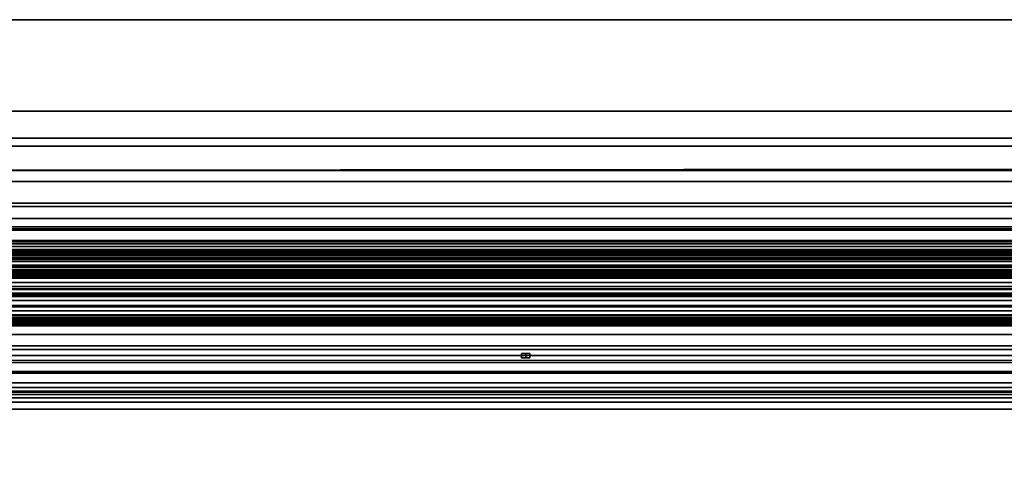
# Model space of a CAD drawing. Header units: millimetres. Extents: x -590 to 3690, y -120 to 127.
# Tile 71 of 256: x -2.42 to 2.29, y -0.51 to 1.6. Entities that reach past the tile are written whole.
import ezdxf

# ---------------------------------------------------------------- set-up
doc = ezdxf.new("R2010")
doc.units = ezdxf.units.MM
doc.layers.add('151', color=7, linetype='Continuous', true_color=0xffffff)

# ---------------------------------------------------------------- blocks, each defined once
blk = doc.blocks.new('UG_SURFACE_001')
at = {"layer": '151', "color": 252, "linetype": 'Continuous', "lineweight": 35}
for points in [[(590, -31.2, 2203.0001), (590, 108.2, 2203.0001), (-590, 108.2, 2203.0001), (-590, -31.2, 2203.0001)], [(-440, -31.2, 2053), (-440, 108.2, 2053), (440, 108.2, 2053), (440, -31.2, 2053)]]:
    blk.add_3dface(points, dxfattribs=at)
blk = doc.blocks.new('UG_SURFACE_009')
at = {"layer": '151', "color": 43, "linetype": 'Continuous', "lineweight": 35}
for points in [[(-409, 0, 2017), (-409, -49, 2017), (409, -49, 2017), (409, 0, 2017)], [(-344, 0, 948), (-318, 0, 951.5), (409, 0, 2), (-409, 0, 2)], [(-318, 0, 1186.5), (-344, 0, 1190.0001), (-409, 0, 2017), (409, 0, 2017)], [(-318, 0, 951.5), (-318, 0, 1186.5), (409, 0, 2017), (409, 0, 2)], [(-409, 0, 2), (409, 0, 2), (409, -2), (-409, -2)]]:
    blk.add_3dface(points, dxfattribs=at)
blk = doc.blocks.new('UG_SURFACE_024')
at = {"layer": '151', "color": 254, "linetype": 'Continuous', "lineweight": 35}
for points in [[(424.75, -35, 2033.2501), (424.75, 111.75, 2033.2501), (-424.75, 111.75, 2033.2501), (-424.75, -35, 2033.2501)], [(417, 16, 2025.5001), (417, -33, 2025.5001), (-417, -33, 2025.5001), (-417, 16, 2025.5001)]]:
    blk.add_3dface(points, dxfattribs=at)
blk = doc.blocks.new('UG_SURFACE_029')
at = {"layer": '151', "color": 252, "linetype": 'Continuous', "lineweight": 35}
for points in [[(0, -0.01, -0.05), (-0.02, -0.01, -0.05), (-0.02, 0.01, -0.05), (0, 0.01, -0.05)], [(-0.02, 0.01, 0.05), (0, 0.01, 0.05), (0, 0.01, 0.04)], [(0, 0.01, 0.04), (0, 0.01, -0.04), (-0.02, 0.01, 0.05)], [(0, 0.01, -0.04), (0, 0.01, -0.05), (-0.02, 0.01, -0.05), (-0.02, 0.01, 0.05)], [(0, 0.01, 0.05), (-0.02, 0.01, 0.05), (-0.02, -0.01, 0.05), (0, -0.01, 0.05)], [(-0.02, 0.01, -0.05), (-0.02, -0.01, -0.05), (-0.02, -0.01, 0.05), (-0.02, 0.01, 0.05)], [(0, 0.01, -0.04), (0.02, 0.01, -0.04), (0.02, -0.01, -0.04), (0, -0.01, -0.04)], [(0, -0.01, 0.04), (0.02, -0.01, 0.04), (0.02, 0.01, 0.04), (0, 0.01, 0.04)], [(0, -0.01, -0.04), (0, -0.01, -0.05), (0, 0.01, -0.05), (0, 0.01, -0.04)], [(0, 0.01, 0.04), (0.02, 0.01, 0.04), (0.02, 0.01, -0.04), (0, 0.01, -0.04)], [(0, 0.01, 0.04), (0, 0.01, 0.05), (0, -0.01, 0.05), (0, -0.01, 0.04)], [(0.02, 0.01, 0.04), (0.02, -0.01, 0.04), (0.02, -0.01, -0.04), (0.02, 0.01, -0.04)], [(-0.02, -0.01, -0.05), (0, -0.01, -0.05), (0, -0.01, -0.04)], [(0, -0.01, -0.04), (0, -0.01, 0.04), (-0.02, -0.01, -0.05)], [(0, -0.01, 0.04), (0, -0.01, 0.05), (-0.02, -0.01, 0.05), (-0.02, -0.01, -0.05)], [(0, -0.01, -0.04), (0.02, -0.01, -0.04), (0.02, -0.01, 0.04), (0, -0.01, 0.04)]]:
    blk.add_3dface(points, dxfattribs=at)
blk = doc.blocks.new('UG_SURFACE_030')
at = {"layer": '151', "color": 252, "linetype": 'Continuous', "lineweight": 35}
for points in [[(0, -0.01, -0.05), (-0.02, -0.01, -0.05), (-0.02, 0.01, -0.05), (0, 0.01, -0.05)], [(-0.02, 0.01, 0.05), (0, 0.01, 0.05), (0, 0.01, 0.04)], [(0, 0.01, 0.04), (0, 0.01, -0.04), (-0.02, 0.01, 0.05)], [(0, 0.01, -0.04), (0, 0.01, -0.05), (-0.02, 0.01, -0.05), (-0.02, 0.01, 0.05)], [(0, 0.01, 0.05), (-0.02, 0.01, 0.05), (-0.02, -0.01, 0.05), (0, -0.01, 0.05)], [(-0.02, 0.01, -0.05), (-0.02, -0.01, -0.05), (-0.02, -0.01, 0.05), (-0.02, 0.01, 0.05)], [(0, 0.01, -0.04), (0.02, 0.01, -0.04), (0.02, -0.01, -0.04), (0, -0.01, -0.04)], [(0, -0.01, 0.04), (0.02, -0.01, 0.04), (0.02, 0.01, 0.04), (0, 0.01, 0.04)], [(0, -0.01, -0.04), (0, -0.01, -0.05), (0, 0.01, -0.05), (0, 0.01, -0.04)], [(0, 0.01, 0.04), (0.02, 0.01, 0.04), (0.02, 0.01, -0.04), (0, 0.01, -0.04)], [(0, 0.01, 0.04), (0, 0.01, 0.05), (0, -0.01, 0.05), (0, -0.01, 0.04)], [(0.02, 0.01, 0.04), (0.02, -0.01, 0.04), (0.02, -0.01, -0.04), (0.02, 0.01, -0.04)], [(-0.02, -0.01, -0.05), (0, -0.01, -0.05), (0, -0.01, -0.04)], [(0, -0.01, -0.04), (0, -0.01, 0.04), (-0.02, -0.01, -0.05)], [(0, -0.01, 0.04), (0, -0.01, 0.05), (-0.02, -0.01, 0.05), (-0.02, -0.01, -0.05)], [(0, -0.01, -0.04), (0.02, -0.01, -0.04), (0.02, -0.01, 0.04), (0, -0.01, 0.04)]]:
    blk.add_3dface(points, dxfattribs=at)
blk = doc.blocks.new('UG_SURFACE_031')
at = {"layer": '151', "color": 252, "linetype": 'Continuous', "lineweight": 35}
for points in [[(0, -0.01, -0.05), (-0.02, -0.01, -0.05), (-0.02, 0.01, -0.05), (0, 0.01, -0.05)], [(-0.02, 0.01, 0.05), (0, 0.01, 0.05), (0, 0.01, 0.04)], [(0, 0.01, 0.04), (0, 0.01, -0.04), (-0.02, 0.01, 0.05)], [(0, 0.01, -0.04), (0, 0.01, -0.05), (-0.02, 0.01, -0.05), (-0.02, 0.01, 0.05)], [(0, 0.01, 0.05), (-0.02, 0.01, 0.05), (-0.02, -0.01, 0.05), (0, -0.01, 0.05)], [(-0.02, 0.01, -0.05), (-0.02, -0.01, -0.05), (-0.02, -0.01, 0.05), (-0.02, 0.01, 0.05)], [(0, 0.01, -0.04), (0.02, 0.01, -0.04), (0.02, -0.01, -0.04), (0, -0.01, -0.04)], [(0, -0.01, 0.04), (0.02, -0.01, 0.04), (0.02, 0.01, 0.04), (0, 0.01, 0.04)], [(0, -0.01, -0.04), (0, -0.01, -0.05), (0, 0.01, -0.05), (0, 0.01, -0.04)], [(0, 0.01, 0.04), (0.02, 0.01, 0.04), (0.02, 0.01, -0.04), (0, 0.01, -0.04)], [(0, 0.01, 0.04), (0, 0.01, 0.05), (0, -0.01, 0.05), (0, -0.01, 0.04)], [(0.02, 0.01, 0.04), (0.02, -0.01, 0.04), (0.02, -0.01, -0.04), (0.02, 0.01, -0.04)], [(-0.02, -0.01, -0.05), (0, -0.01, -0.05), (0, -0.01, -0.04)], [(0, -0.01, -0.04), (0, -0.01, 0.04), (-0.02, -0.01, -0.05)], [(0, -0.01, 0.04), (0, -0.01, 0.05), (-0.02, -0.01, 0.05), (-0.02, -0.01, -0.05)], [(0, -0.01, -0.04), (0.02, -0.01, -0.04), (0.02, -0.01, 0.04), (0, -0.01, 0.04)]]:
    blk.add_3dface(points, dxfattribs=at)
blk = doc.blocks.new('UG_SURFACE_032')
at = {"layer": '151', "color": 252, "linetype": 'Continuous', "lineweight": 35}
for points in [[(0, -0.01, -0.05), (-0.02, -0.01, -0.05), (-0.02, 0.01, -0.05), (0, 0.01, -0.05)], [(-0.02, 0.01, 0.05), (0, 0.01, 0.05), (0, 0.01, 0.04)], [(0, 0.01, 0.04), (0, 0.01, -0.04), (-0.02, 0.01, 0.05)], [(0, 0.01, -0.04), (0, 0.01, -0.05), (-0.02, 0.01, -0.05), (-0.02, 0.01, 0.05)], [(0, 0.01, 0.05), (-0.02, 0.01, 0.05), (-0.02, -0.01, 0.05), (0, -0.01, 0.05)], [(-0.02, 0.01, -0.05), (-0.02, -0.01, -0.05), (-0.02, -0.01, 0.05), (-0.02, 0.01, 0.05)], [(0, 0.01, -0.04), (0.02, 0.01, -0.04), (0.02, -0.01, -0.04), (0, -0.01, -0.04)], [(0, -0.01, 0.04), (0.02, -0.01, 0.04), (0.02, 0.01, 0.04), (0, 0.01, 0.04)], [(0, -0.01, -0.04), (0, -0.01, -0.05), (0, 0.01, -0.05), (0, 0.01, -0.04)], [(0, 0.01, 0.04), (0.02, 0.01, 0.04), (0.02, 0.01, -0.04), (0, 0.01, -0.04)], [(0, 0.01, 0.04), (0, 0.01, 0.05), (0, -0.01, 0.05), (0, -0.01, 0.04)], [(0.02, 0.01, 0.04), (0.02, -0.01, 0.04), (0.02, -0.01, -0.04), (0.02, 0.01, -0.04)], [(-0.02, -0.01, -0.05), (0, -0.01, -0.05), (0, -0.01, -0.04)], [(0, -0.01, -0.04), (0, -0.01, 0.04), (-0.02, -0.01, -0.05)], [(0, -0.01, 0.04), (0, -0.01, 0.05), (-0.02, -0.01, 0.05), (-0.02, -0.01, -0.05)], [(0, -0.01, -0.04), (0.02, -0.01, -0.04), (0.02, -0.01, 0.04), (0, -0.01, 0.04)]]:
    blk.add_3dface(points, dxfattribs=at)
blk = doc.blocks.new('UG_SURFACE_033')
at = {"layer": '151', "color": 252, "linetype": 'Continuous', "lineweight": 35}
for points in [[(0, -0.01, -0.05), (-0.02, -0.01, -0.05), (-0.02, 0.01, -0.05), (0, 0.01, -0.05)], [(-0.02, 0.01, 0.05), (0, 0.01, 0.05), (0, 0.01, 0.04)], [(0, 0.01, 0.04), (0, 0.01, -0.04), (-0.02, 0.01, 0.05)], [(0, 0.01, -0.04), (0, 0.01, -0.05), (-0.02, 0.01, -0.05), (-0.02, 0.01, 0.05)], [(0, 0.01, 0.05), (-0.02, 0.01, 0.05), (-0.02, -0.01, 0.05), (0, -0.01, 0.05)], [(-0.02, 0.01, -0.05), (-0.02, -0.01, -0.05), (-0.02, -0.01, 0.05), (-0.02, 0.01, 0.05)], [(0, 0.01, -0.04), (0.02, 0.01, -0.04), (0.02, -0.01, -0.04), (0, -0.01, -0.04)], [(0, -0.01, 0.04), (0.02, -0.01, 0.04), (0.02, 0.01, 0.04), (0, 0.01, 0.04)], [(0, -0.01, -0.04), (0, -0.01, -0.05), (0, 0.01, -0.05), (0, 0.01, -0.04)], [(0, 0.01, 0.04), (0.02, 0.01, 0.04), (0.02, 0.01, -0.04), (0, 0.01, -0.04)], [(0, 0.01, 0.04), (0, 0.01, 0.05), (0, -0.01, 0.05), (0, -0.01, 0.04)], [(0.02, 0.01, 0.04), (0.02, -0.01, 0.04), (0.02, -0.01, -0.04), (0.02, 0.01, -0.04)], [(-0.02, -0.01, -0.05), (0, -0.01, -0.05), (0, -0.01, -0.04)], [(0, -0.01, -0.04), (0, -0.01, 0.04), (-0.02, -0.01, -0.05)], [(0, -0.01, 0.04), (0, -0.01, 0.05), (-0.02, -0.01, 0.05), (-0.02, -0.01, -0.05)], [(0, -0.01, -0.04), (0.02, -0.01, -0.04), (0.02, -0.01, 0.04), (0, -0.01, 0.04)]]:
    blk.add_3dface(points, dxfattribs=at)
blk = doc.blocks.new('UG_SURFACE_034')
at = {"layer": '151', "color": 252, "linetype": 'Continuous', "lineweight": 35}
for points in [[(0, -0.01, -0.05), (-0.02, -0.01, -0.05), (-0.02, 0.01, -0.05), (0, 0.01, -0.05)], [(-0.02, 0.01, 0.05), (0, 0.01, 0.05), (0, 0.01, 0.04)], [(0, 0.01, 0.04), (0, 0.01, -0.04), (-0.02, 0.01, 0.05)], [(0, 0.01, -0.04), (0, 0.01, -0.05), (-0.02, 0.01, -0.05), (-0.02, 0.01, 0.05)], [(0, 0.01, 0.05), (-0.02, 0.01, 0.05), (-0.02, -0.01, 0.05), (0, -0.01, 0.05)], [(-0.02, 0.01, -0.05), (-0.02, -0.01, -0.05), (-0.02, -0.01, 0.05), (-0.02, 0.01, 0.05)], [(0, 0.01, -0.04), (0.02, 0.01, -0.04), (0.02, -0.01, -0.04), (0, -0.01, -0.04)], [(0, -0.01, 0.04), (0.02, -0.01, 0.04), (0.02, 0.01, 0.04), (0, 0.01, 0.04)], [(0, -0.01, -0.04), (0, -0.01, -0.05), (0, 0.01, -0.05), (0, 0.01, -0.04)], [(0, 0.01, 0.04), (0.02, 0.01, 0.04), (0.02, 0.01, -0.04), (0, 0.01, -0.04)], [(0, 0.01, 0.04), (0, 0.01, 0.05), (0, -0.01, 0.05), (0, -0.01, 0.04)], [(0.02, 0.01, 0.04), (0.02, -0.01, 0.04), (0.02, -0.01, -0.04), (0.02, 0.01, -0.04)], [(-0.02, -0.01, -0.05), (0, -0.01, -0.05), (0, -0.01, -0.04)], [(0, -0.01, -0.04), (0, -0.01, 0.04), (-0.02, -0.01, -0.05)], [(0, -0.01, 0.04), (0, -0.01, 0.05), (-0.02, -0.01, 0.05), (-0.02, -0.01, -0.05)], [(0, -0.01, -0.04), (0.02, -0.01, -0.04), (0.02, -0.01, 0.04), (0, -0.01, 0.04)]]:
    blk.add_3dface(points, dxfattribs=at)
blk = doc.blocks.new('UG_SURFACE_035')
at = {"layer": '151', "color": 252, "linetype": 'Continuous', "lineweight": 35}
for points in [[(0, -0.01, -0.05), (-0.02, -0.01, -0.05), (-0.02, 0.01, -0.05), (0, 0.01, -0.05)], [(-0.02, 0.01, 0.05), (0, 0.01, 0.05), (0, 0.01, 0.04)], [(0, 0.01, 0.04), (0, 0.01, -0.04), (-0.02, 0.01, 0.05)], [(0, 0.01, -0.04), (0, 0.01, -0.05), (-0.02, 0.01, -0.05), (-0.02, 0.01, 0.05)], [(0, 0.01, 0.05), (-0.02, 0.01, 0.05), (-0.02, -0.01, 0.05), (0, -0.01, 0.05)], [(-0.02, 0.01, -0.05), (-0.02, -0.01, -0.05), (-0.02, -0.01, 0.05), (-0.02, 0.01, 0.05)], [(0, 0.01, -0.04), (0.02, 0.01, -0.04), (0.02, -0.01, -0.04), (0, -0.01, -0.04)], [(0, -0.01, 0.04), (0.02, -0.01, 0.04), (0.02, 0.01, 0.04), (0, 0.01, 0.04)], [(0, -0.01, -0.04), (0, -0.01, -0.05), (0, 0.01, -0.05), (0, 0.01, -0.04)], [(0, 0.01, 0.04), (0.02, 0.01, 0.04), (0.02, 0.01, -0.04), (0, 0.01, -0.04)], [(0, 0.01, 0.04), (0, 0.01, 0.05), (0, -0.01, 0.05), (0, -0.01, 0.04)], [(0.02, 0.01, 0.04), (0.02, -0.01, 0.04), (0.02, -0.01, -0.04), (0.02, 0.01, -0.04)], [(-0.02, -0.01, -0.05), (0, -0.01, -0.05), (0, -0.01, -0.04)], [(0, -0.01, -0.04), (0, -0.01, 0.04), (-0.02, -0.01, -0.05)], [(0, -0.01, 0.04), (0, -0.01, 0.05), (-0.02, -0.01, 0.05), (-0.02, -0.01, -0.05)], [(0, -0.01, -0.04), (0.02, -0.01, -0.04), (0.02, -0.01, 0.04), (0, -0.01, 0.04)]]:
    blk.add_3dface(points, dxfattribs=at)
blk = doc.blocks.new('UG_SURFACE_036')
at = {"layer": '151', "color": 252, "linetype": 'Continuous', "lineweight": 35}
for points in [[(0, -0.01, -0.05), (-0.02, -0.01, -0.05), (-0.02, 0.01, -0.05), (0, 0.01, -0.05)], [(-0.02, 0.01, 0.05), (0, 0.01, 0.05), (0, 0.01, 0.04)], [(0, 0.01, 0.04), (0, 0.01, -0.04), (-0.02, 0.01, 0.05)], [(0, 0.01, -0.04), (0, 0.01, -0.05), (-0.02, 0.01, -0.05), (-0.02, 0.01, 0.05)], [(0, 0.01, 0.05), (-0.02, 0.01, 0.05), (-0.02, -0.01, 0.05), (0, -0.01, 0.05)], [(-0.02, 0.01, -0.05), (-0.02, -0.01, -0.05), (-0.02, -0.01, 0.05), (-0.02, 0.01, 0.05)], [(0, 0.01, -0.04), (0.02, 0.01, -0.04), (0.02, -0.01, -0.04), (0, -0.01, -0.04)], [(0, -0.01, 0.04), (0.02, -0.01, 0.04), (0.02, 0.01, 0.04), (0, 0.01, 0.04)], [(0, -0.01, -0.04), (0, -0.01, -0.05), (0, 0.01, -0.05), (0, 0.01, -0.04)], [(0, 0.01, 0.04), (0.02, 0.01, 0.04), (0.02, 0.01, -0.04), (0, 0.01, -0.04)], [(0, 0.01, 0.04), (0, 0.01, 0.05), (0, -0.01, 0.05), (0, -0.01, 0.04)], [(0.02, 0.01, 0.04), (0.02, -0.01, 0.04), (0.02, -0.01, -0.04), (0.02, 0.01, -0.04)], [(-0.02, -0.01, -0.05), (0, -0.01, -0.05), (0, -0.01, -0.04)], [(0, -0.01, -0.04), (0, -0.01, 0.04), (-0.02, -0.01, -0.05)], [(0, -0.01, 0.04), (0, -0.01, 0.05), (-0.02, -0.01, 0.05), (-0.02, -0.01, -0.05)], [(0, -0.01, -0.04), (0.02, -0.01, -0.04), (0.02, -0.01, 0.04), (0, -0.01, 0.04)]]:
    blk.add_3dface(points, dxfattribs=at)
blk = doc.blocks.new('UG_SURFACE_037')
at = {"layer": '151', "color": 252, "linetype": 'Continuous', "lineweight": 35}
for points in [[(0, -0.01, -0.05), (-0.02, -0.01, -0.05), (-0.02, 0.01, -0.05), (0, 0.01, -0.05)], [(-0.02, 0.01, 0.05), (0, 0.01, 0.05), (0, 0.01, 0.04)], [(0, 0.01, 0.04), (0, 0.01, -0.04), (-0.02, 0.01, 0.05)], [(0, 0.01, -0.04), (0, 0.01, -0.05), (-0.02, 0.01, -0.05), (-0.02, 0.01, 0.05)], [(0, 0.01, 0.05), (-0.02, 0.01, 0.05), (-0.02, -0.01, 0.05), (0, -0.01, 0.05)], [(-0.02, 0.01, -0.05), (-0.02, -0.01, -0.05), (-0.02, -0.01, 0.05), (-0.02, 0.01, 0.05)], [(0, 0.01, -0.04), (0.02, 0.01, -0.04), (0.02, -0.01, -0.04), (0, -0.01, -0.04)], [(0, -0.01, 0.04), (0.02, -0.01, 0.04), (0.02, 0.01, 0.04), (0, 0.01, 0.04)], [(0, -0.01, -0.04), (0, -0.01, -0.05), (0, 0.01, -0.05), (0, 0.01, -0.04)], [(0, 0.01, 0.04), (0.02, 0.01, 0.04), (0.02, 0.01, -0.04), (0, 0.01, -0.04)], [(0, 0.01, 0.04), (0, 0.01, 0.05), (0, -0.01, 0.05), (0, -0.01, 0.04)], [(0.02, 0.01, 0.04), (0.02, -0.01, 0.04), (0.02, -0.01, -0.04), (0.02, 0.01, -0.04)], [(-0.02, -0.01, -0.05), (0, -0.01, -0.05), (0, -0.01, -0.04)], [(0, -0.01, -0.04), (0, -0.01, 0.04), (-0.02, -0.01, -0.05)], [(0, -0.01, 0.04), (0, -0.01, 0.05), (-0.02, -0.01, 0.05), (-0.02, -0.01, -0.05)], [(0, -0.01, -0.04), (0.02, -0.01, -0.04), (0.02, -0.01, 0.04), (0, -0.01, 0.04)]]:
    blk.add_3dface(points, dxfattribs=at)
blk = doc.blocks.new('UG_SURFACE_038')
at = {"layer": '151', "color": 252, "linetype": 'Continuous', "lineweight": 35}
for points in [[(0, -0.01, -0.05), (-0.02, -0.01, -0.05), (-0.02, 0.01, -0.05), (0, 0.01, -0.05)], [(-0.02, 0.01, 0.05), (0, 0.01, 0.05), (0, 0.01, 0.04)], [(0, 0.01, 0.04), (0, 0.01, -0.04), (-0.02, 0.01, 0.05)], [(0, 0.01, -0.04), (0, 0.01, -0.05), (-0.02, 0.01, -0.05), (-0.02, 0.01, 0.05)], [(0, 0.01, 0.05), (-0.02, 0.01, 0.05), (-0.02, -0.01, 0.05), (0, -0.01, 0.05)], [(-0.02, 0.01, -0.05), (-0.02, -0.01, -0.05), (-0.02, -0.01, 0.05), (-0.02, 0.01, 0.05)], [(0, 0.01, -0.04), (0.02, 0.01, -0.04), (0.02, -0.01, -0.04), (0, -0.01, -0.04)], [(0, -0.01, 0.04), (0.02, -0.01, 0.04), (0.02, 0.01, 0.04), (0, 0.01, 0.04)], [(0, -0.01, -0.04), (0, -0.01, -0.05), (0, 0.01, -0.05), (0, 0.01, -0.04)], [(0, 0.01, 0.04), (0.02, 0.01, 0.04), (0.02, 0.01, -0.04), (0, 0.01, -0.04)], [(0, 0.01, 0.04), (0, 0.01, 0.05), (0, -0.01, 0.05), (0, -0.01, 0.04)], [(0.02, 0.01, 0.04), (0.02, -0.01, 0.04), (0.02, -0.01, -0.04), (0.02, 0.01, -0.04)], [(-0.02, -0.01, -0.05), (0, -0.01, -0.05), (0, -0.01, -0.04)], [(0, -0.01, -0.04), (0, -0.01, 0.04), (-0.02, -0.01, -0.05)], [(0, -0.01, 0.04), (0, -0.01, 0.05), (-0.02, -0.01, 0.05), (-0.02, -0.01, -0.05)], [(0, -0.01, -0.04), (0.02, -0.01, -0.04), (0.02, -0.01, 0.04), (0, -0.01, 0.04)]]:
    blk.add_3dface(points, dxfattribs=at)
blk = doc.blocks.new('UG_SURFACE_054')
at = {"layer": '151', "color": 46, "linetype": 'Continuous', "lineweight": 35}
for points in [[(-400.5, 1, 2009.0001), (-400.5, 5, 2009.0001), (400.5, 5, 2009.0001), (400.5, 1, 2009.0001)], [(-406.8378, 2.3457, 2015.3377), (-412.1169, 0.55, 2020.6168), (412.1169, 0.55, 2020.6168), (406.8378, 2.3457, 2015.3377)], [(-408.8752, 1.0371, 2017.3752), (-406.6501, 1.794, 2015.1501), (406.6501, 1.794, 2015.1501), (408.8752, 1.0371, 2017.3752)], [(403.7285, 1.1672, 2012.2285), (403.0096, 1.603, 2011.5097), (-403.0096, 1.603, 2011.5097), (-403.7285, 1.1672, 2012.2285)], [(-404.3555, 0.6071, 2012.8555), (404.3555, 0.6071, 2012.8555), (403.7285, 1.1672, 2012.2285)], [(-403.7285, 1.1672, 2012.2285), (-404.3555, 0.6071, 2012.8555), (403.7285, 1.1672, 2012.2285)], [(-409.9251, 0.727, 2018.425), (408.8752, 1.0371, 2017.3752), (409.9251, 0.727, 2018.425)], [(-409.9251, 0.727, 2018.425), (-408.8752, 1.0371, 2017.3752), (408.8752, 1.0371, 2017.3752)], [(402.6999, 0.8315, 2011.2), (-402.6999, 0.8315, 2011.2), (-402.0696, 1, 2010.5696), (402.0696, 1, 2010.5696)], [(400.5, 1, 2009.0001), (402.0696, 1, 2010.5696), (-402.0696, 1, 2010.5696), (-400.5, 1, 2009.0001)], [(-403.1508, 0.711, 2011.6508), (-402.6999, 0.8315, 2011.2), (402.6999, 0.8315, 2011.2), (403.1508, 0.711, 2011.6508)], [(409.9251, 0.727, 2018.425), (-410.9966, 0.5033, 2019.4967), (-409.9251, 0.727, 2018.425)], [(409.9251, 0.727, 2018.425), (410.9966, 0.5033, 2019.4967), (-410.9966, 0.5033, 2019.4967)], [(403.2819, 0.5982, 2011.7819), (-403.2819, 0.5982, 2011.7819), (-403.1508, 0.711, 2011.6508)], [(403.1508, 0.711, 2011.6508), (403.2819, 0.5982, 2011.7819), (-403.1508, 0.711, 2011.6508)], [(404.3555, 0.6071, 2012.8555), (-404.3555, 0.6071, 2012.8555), (-404.4503, 0.5428, 2012.9502), (404.4503, 0.5428, 2012.9502)], [(403.766, 0.1814, 2012.2659), (-403.766, 0.1814, 2012.2659), (-403.2819, 0.5982, 2011.7819), (403.2819, 0.5982, 2011.7819)], [(-412.227, 0.4801, 2020.7269), (412.227, 0.4801, 2020.7269), (412.1591, 0.533, 2020.6592)], [(-412.1591, 0.533, 2020.6592), (-412.227, 0.4801, 2020.7269), (412.1591, 0.533, 2020.6592)], [(412.1591, 0.533, 2020.6592), (412.1169, 0.55, 2020.6168), (-412.1169, 0.55, 2020.6168), (-412.1591, 0.533, 2020.6592)], [(404.5152, 0.4988, 2013.0153), (-404.4503, 0.5428, 2012.9502), (-404.5152, 0.4988, 2013.0153)], [(404.5152, 0.4988, 2013.0153), (404.4503, 0.5428, 2012.9502), (-404.4503, 0.5428, 2012.9502)], [(412.3041, 0.42, 2020.8042), (412.227, 0.4801, 2020.7269), (-412.227, 0.4801, 2020.7269), (-412.3041, 0.42, 2020.8042)], [(411.0962, 0.4486, 2019.5961), (-411.0783, 0.4678, 2019.5782), (-411.0499, 0.4801, 2019.5498)], [(-411.0499, 0.4801, 2019.5498), (-410.9966, 0.5033, 2019.4967), (410.9966, 0.5033, 2019.4967)], [(410.9966, 0.5033, 2019.4967), (411.0389, 0.4909, 2019.5389), (-411.0499, 0.4801, 2019.5498)], [(411.0389, 0.4909, 2019.5389), (411.0501, 0.4827, 2019.5501), (-411.0499, 0.4801, 2019.5498)], [(-411.0499, 0.4801, 2019.5498), (411.0501, 0.4827, 2019.5501), (411.0962, 0.4486, 2019.5961)], [(404.5554, 0.4912, 2013.0553), (-404.5554, 0.4912, 2013.0553), (-404.6716, 0.4694, 2013.1717), (404.6716, 0.4694, 2013.1717)], [(-404.5152, 0.4988, 2013.0153), (-404.5554, 0.4912, 2013.0553), (404.5554, 0.4912, 2013.0553)], [(-404.5152, 0.4988, 2013.0153), (404.5554, 0.4912, 2013.0553), (404.5152, 0.4988, 2013.0153)], [(-411.1241, 0.4162, 2019.6242), (-411.0956, 0.4484, 2019.5956), (411.0962, 0.4486, 2019.5961)], [(411.0962, 0.4486, 2019.5961), (411.1063, 0.4412, 2019.6064), (-411.1241, 0.4162, 2019.6242)], [(411.1063, 0.4412, 2019.6064), (411.1291, 0.4029, 2019.6292), (-411.1241, 0.4162, 2019.6242)], [(411.0962, 0.4486, 2019.5961), (-411.0956, 0.4484, 2019.5956), (-411.0783, 0.4678, 2019.5782)], [(410.2576, 0.3907, 2018.7576), (409.5955, 0.4694, 2018.0955), (-409.5955, 0.4694, 2018.0955), (-410.2576, 0.3907, 2018.7576)], [(409.5955, 0.4694, 2018.0955), (404.6716, 0.4694, 2013.1717), (-404.6716, 0.4694, 2013.1717), (-409.5955, 0.4694, 2018.0955)], [(412.373, 0.2984, 2020.8731), (412.3183, 0.3949, 2020.8182), (-412.3183, 0.3949, 2020.8182), (-412.373, 0.2984, 2020.8731)], [(-412.3041, 0.42, 2020.8042), (-412.3183, 0.3949, 2020.8182), (412.3183, 0.3949, 2020.8182)], [(-412.3041, 0.42, 2020.8042), (412.3183, 0.3949, 2020.8182), (412.3041, 0.42, 2020.8042)], [(411.1373, 0.3893, 2019.6373), (-411.1465, 0.3497, 2019.6466), (-411.1454, 0.3629, 2019.6455)], [(411.1373, 0.3893, 2019.6373), (411.1468, 0.3494, 2019.6469), (-411.1465, 0.3497, 2019.6466)], [(-411.1454, 0.3629, 2019.6455), (-411.1292, 0.4035, 2019.6292), (411.1291, 0.4029, 2019.6292)], [(411.1291, 0.4029, 2019.6292), (411.1373, 0.3893, 2019.6373), (-411.1454, 0.3629, 2019.6455)], [(411.1291, 0.4029, 2019.6292), (-411.1292, 0.4035, 2019.6292), (-411.1241, 0.4162, 2019.6242)], [(-410.2576, 0.3907, 2018.7576), (-410.8828, 0.159, 2019.3827), (410.8828, 0.159, 2019.3827), (410.2576, 0.3907, 2018.7576)], [(-411.1497, 0.3118, 2019.6497), (-411.1465, 0.3497, 2019.6466), (411.1468, 0.3494, 2019.6469)], [(-411.147, 0.2928, 2019.6471), (-411.1497, 0.3118, 2019.6497), (411.1468, 0.3494, 2019.6469)], [(411.1468, 0.3494, 2019.6469), (411.1492, 0.3391, 2019.6493), (-411.147, 0.2928, 2019.6471)], [(411.1492, 0.3391, 2019.6493), (411.1468, 0.2927, 2019.6466), (-411.147, 0.2928, 2019.6471)], [(-412.3761, 0.2817, 2020.8762), (412.3761, 0.2817, 2020.8762), (412.373, 0.2984, 2020.8731)], [(-412.373, 0.2984, 2020.8731), (-412.3761, 0.2817, 2020.8762), (412.373, 0.2984, 2020.8731)], [(-411.1455, 0.2818, 2019.6455), (-411.147, 0.2928, 2019.6471), (411.1468, 0.2927, 2019.6466)], [(-411.1455, 0.2818, 2019.6455), (411.1468, 0.2927, 2019.6466), (411.1464, 0.2863, 2019.6464)], [(-411.1288, 0.2388, 2019.6288), (-411.1455, 0.2818, 2019.6455), (411.1464, 0.2863, 2019.6464)], [(411.1464, 0.2863, 2019.6464), (411.1289, 0.2387, 2019.629), (-411.1288, 0.2388, 2019.6288)], [(412.3973, 0.1693, 2020.8974), (412.3761, 0.2817, 2020.8762), (-412.3761, 0.2817, 2020.8762), (-412.3973, 0.1693, 2020.8974)], [(-411.126, 0.2317, 2019.6261), (-411.1288, 0.2388, 2019.6288), (411.1289, 0.2387, 2019.629)], [(-411.126, 0.2317, 2019.6261), (411.1289, 0.2387, 2019.629), (411.1269, 0.2332, 2019.6269)], [(-411.126, 0.2317, 2019.6261), (411.1269, 0.2332, 2019.6269), (411.0937, 0.1955, 2019.5937)], [(411.0937, 0.1955, 2019.5937), (-411.0952, 0.1927, 2019.5951), (-411.126, 0.2317, 2019.6261)], [(-411.0912, 0.1877, 2019.5913), (-411.0952, 0.1927, 2019.5951), (411.0937, 0.1955, 2019.5937)], [(-411.0912, 0.1877, 2019.5913), (411.0937, 0.1955, 2019.5937), (411.0753, 0.1745, 2019.5754)], [(-412.3973, 0.1693, 2020.8974), (412.3956, 0.1555, 2020.8955), (412.3973, 0.1693, 2020.8974)], [(-412.3973, 0.1693, 2020.8974), (-412.3956, 0.1555, 2020.8955), (412.3956, 0.1555, 2020.8955)], [(412.3956, 0.1555, 2020.8955), (-412.3956, 0.1555, 2020.8955), (-412.3822, 0.0469, 2020.8821)], [(412.3822, 0.0469, 2020.8821), (412.3956, 0.1555, 2020.8955), (-412.3822, 0.0469, 2020.8821)], [(-411.0912, 0.1877, 2019.5913), (411.0753, 0.1745, 2019.5754), (411.0481, 0.1642, 2019.5482)], [(411.0481, 0.1642, 2019.5482), (-411.0478, 0.1636, 2019.5477), (-411.0912, 0.1877, 2019.5913)], [(-411.0145, 0.1452, 2019.5146), (-411.0478, 0.1636, 2019.5477), (411.0481, 0.1642, 2019.5482)], [(-410.9946, 0.1452, 2019.4945), (-411.0145, 0.1452, 2019.5146), (411.0481, 0.1642, 2019.5482)], [(411.0481, 0.1642, 2019.5482), (410.9941, 0.1436, 2019.4941), (-410.9946, 0.1452, 2019.4945)], [(-410.9373, 0.1451, 2019.4373), (-410.9946, 0.1452, 2019.4945), (410.9941, 0.1436, 2019.4941)], [(410.9834, 0.1396, 2019.4836), (410.938, 0.1483, 2019.438), (-410.9373, 0.1451, 2019.4373)], [(-410.9189, 0.1451, 2019.419), (-410.9373, 0.1451, 2019.4373), (410.938, 0.1483, 2019.438)], [(410.9941, 0.1436, 2019.4941), (410.9834, 0.1396, 2019.4836), (-410.9373, 0.1451, 2019.4373)], [(-410.9189, 0.1451, 2019.419), (410.938, 0.1483, 2019.438), (410.8828, 0.159, 2019.3827)], [(410.8828, 0.159, 2019.3827), (-410.8828, 0.159, 2019.3827), (-410.9189, 0.1451, 2019.419)], [(404.0277, -0.0324, 2012.5277), (-404.0277, -0.0324, 2012.5277), (-403.766, 0.1814, 2012.2659), (403.766, 0.1814, 2012.2659)], [(-412.3822, 0.0469, 2020.8821), (-412.3743, 0.0299, 2020.8743), (412.3743, 0.0299, 2020.8743), (412.3822, 0.0469, 2020.8821)], [(412.3252, -0.0754, 2020.8251), (-412.3743, 0.0299, 2020.8743), (-412.3252, -0.0754, 2020.8251)], [(412.3252, -0.0754, 2020.8251), (412.3743, 0.0299, 2020.8743), (-412.3743, 0.0299, 2020.8743)], [(-404.1469, -0.1298, 2012.6469), (404.0277, -0.0324, 2012.5277), (404.1469, -0.1298, 2012.6469)], [(-404.1469, -0.1298, 2012.6469), (-404.0277, -0.0324, 2012.5277), (404.0277, -0.0324, 2012.5277)], [(-412.3252, -0.0754, 2020.8251), (-412.316, -0.0838, 2020.8161), (412.316, -0.0838, 2020.8161), (412.3252, -0.0754, 2020.8251)], [(412.316, -0.0838, 2020.8161), (-412.316, -0.0838, 2020.8161), (-412.2224, -0.1699, 2020.7224), (412.2224, -0.1699, 2020.7224)], [(404.1469, -0.1298, 2012.6469), (-404.3335, -0.1745, 2012.8336), (-404.1469, -0.1298, 2012.6469)], [(404.1469, -0.1298, 2012.6469), (404.3335, -0.1745, 2012.8336), (-404.3335, -0.1745, 2012.8336)], [(412.2224, -0.1699, 2020.7224), (-412.2224, -0.1699, 2020.7224), (-412.1881, -0.2015, 2020.6881)], [(412.1881, -0.2015, 2020.6881), (412.2224, -0.1699, 2020.7224), (-412.1881, -0.2015, 2020.6881)], [(404.6716, -0.2556, 2013.1717), (-404.6716, -0.2556, 2013.1717), (-404.3335, -0.1745, 2012.8336), (404.3335, -0.1745, 2012.8336)], [(-412.1881, -0.2015, 2020.6881), (-412.1092, -0.2224, 2020.6091), (412.1092, -0.2224, 2020.6091), (412.1881, -0.2015, 2020.6881)], [(412.1092, -0.2224, 2020.6091), (-412.1092, -0.2224, 2020.6091), (-411.9836, -0.2556, 2020.4837), (411.9836, -0.2556, 2020.4837)], [(404.6716, -0.2556, 2013.1717), (411.9836, -0.2556, 2020.4837), (-411.9836, -0.2556, 2020.4837), (-404.6716, -0.2556, 2013.1717)]]:
    blk.add_3dface(points, dxfattribs=at)
blk = doc.blocks.new('UG_SURFACE_062')
at = {"layer": '151', "color": 14, "linetype": 'Continuous', "lineweight": 35}
for points in [[(416.8, -35, 2025.3), (416.8, 14, 2025.3), (-416.8, 14, 2025.3), (-416.8, -35, 2025.3)], [(412.75, 11.25, 2021.25), (412.75, -47, 2021.25), (-412.75, -47, 2021.25), (-412.75, 11.25, 2021.25)]]:
    blk.add_3dface(points, dxfattribs=at)
blk = doc.blocks.new('UG_SURFACE_063')
at = {"layer": '151', "color": 7, "linetype": 'Continuous', "lineweight": 35}
for points in [[(-412.75, 11, 2021.25), (-412.75, -47, 2021.25), (412.75, -47, 2021.25), (412.75, 11, 2021.25)], [(412.5, 11, 2020.9999), (412.5, -47, 2020.9999), (-412.5, -47, 2020.9999), (-412.5, 11, 2020.9999)]]:
    blk.add_3dface(points, dxfattribs=at)

msp = doc.modelspace()

# ---------------------------------------------------------------- linework, layer by layer
at = {"layer": '151', "color": 252, "linetype": 'Continuous', "lineweight": -3, "true_color": 0x939598}
for p, q in [((-403.0096, 1.603, 2011.5096), (403.0096, 1.603, 2011.5096)), ((-408.8752, 1.0371, 2017.3752), (408.8752, 1.0371, 2017.3752)), ((402.0696, 1, 2010.5696), (-402.0696, 1, 2010.5696)), ((400.5, 1, 2009), (-400.5, 1, 2009)), ((-404.3555, 0.6071, 2012.8555), (404.3555, 0.6071, 2012.8555)), ((412.1169, 0.55, 2020.6169), (-412.1169, 0.55, 2020.6169)), ((-410.9966, 0.5033, 2019.4966), (410.9966, 0.5033, 2019.4966)), ((-409.5956, 0.4694, 2018.0956), (409.5956, 0.4694, 2018.0956)), ((-404.6716, 0.4694, 2013.1716), (404.6716, 0.4694, 2013.1716)), ((-410.8828, 0.159, 2019.3828), (410.8828, 0.159, 2019.3828)), ((403.766, 0.1814, 2012.266), (-403.766, 0.1814, 2012.266)), ((-409, 0, 2017), (409, 0, 2017)), ((-0.02, -0.01, -0.05), (-0.02, 0.01, -0.05)), ((-0.02, 0.01, -0.05), (-0.02, 0.01, 0.05)), ((-0.02, -0.01, -0.05), (-0.02, 0.01, -0.05)), ((0, 0.01, -0.05), (-0.02, 0.01, -0.05)), ((0, 0.01, 0.05), (-0.02, 0.01, 0.05)), ((-0.02, 0.01, -0.05), (-0.02, 0.01, 0.05)), ((-0.02, -0.01, -0.05), (-0.02, 0.01, -0.05)), ((0, 0.01, -0.05), (-0.02, 0.01, -0.05)), ((-0.02, 0.01, -0.05), (-0.02, 0.01, 0.05)), ((-0.02, 0.01, 0.05), (-0.02, -0.01, 0.05)), ((0, 0.01, 0.05), (-0.02, 0.01, 0.05)), ((-0.02, 0.01, 0.05), (-0.02, -0.01, 0.05)), ((-0.02, 0.01, -0.05), (-0.02, 0.01, 0.05)), ((0, 0.01, -0.05), (-0.02, 0.01, -0.05)), ((-0.02, 0.01, 0.05), (-0.02, -0.01, 0.05)), ((0, 0.01, 0.05), (-0.02, 0.01, 0.05)), ((-0.02, 0.01, -0.05), (-0.02, 0.01, 0.05)), ((0, 0.01, -0.05), (-0.02, 0.01, -0.05)), ((-0.02, -0.01, -0.05), (-0.02, 0.01, -0.05)), ((0, 0.01, -0.05), (-0.02, 0.01, -0.05)), ((-0.02, -0.01, -0.05), (-0.02, 0.01, -0.05)), ((-0.02, 0.01, 0.05), (-0.02, -0.01, 0.05)), ((-0.02, -0.01, -0.05), (-0.02, 0.01, -0.05)), ((0, 0.01, -0.05), (-0.02, 0.01, -0.05)), ((-0.02, 0.01, 0.05), (-0.02, -0.01, 0.05)), ((-0.02, 0.01, -0.05), (-0.02, 0.01, 0.05)), ((-0.02, 0.01, 0.05), (-0.02, -0.01, 0.05)), ((-0.02, 0.01, -0.05), (-0.02, 0.01, 0.05)), ((-0.02, -0.01, -0.05), (-0.02, 0.01, -0.05)), ((0, 0.01, 0.05), (-0.02, 0.01, 0.05)), ((0, 0.01, 0.05), (-0.02, 0.01, 0.05)), ((-0.02, 0.01, 0.05), (-0.02, -0.01, 0.05)), ((0, 0.01, 0.05), (-0.02, 0.01, 0.05)), ((-0.02, 0.01, 0.05), (-0.02, -0.01, 0.05)), ((-0.02, 0.01, -0.05), (-0.02, 0.01, 0.05)), ((-0.02, -0.01, -0.05), (-0.02, 0.01, -0.05)), ((0, 0.01, -0.05), (-0.02, 0.01, -0.05)), ((0, 0.01, 0.05), (-0.02, 0.01, 0.05)), ((0, 0.01, -0.05), (-0.02, 0.01, -0.05)), ((0, 0.01, 0.05), (-0.02, 0.01, 0.05)), ((-0.02, 0.01, 0.05), (-0.02, -0.01, 0.05)), ((-0.02, 0.01, -0.05), (-0.02, 0.01, 0.05)), ((-0.02, 0.01, 0.05), (-0.02, -0.01, 0.05)), ((0, 0.01, 0.05), (-0.02, 0.01, 0.05)), ((-0.02, 0.01, -0.05), (-0.02, 0.01, 0.05)), ((0, 0.01, -0.05), (-0.02, 0.01, -0.05)), ((0, 0.01, 0.05), (-0.02, 0.01, 0.05)), ((-0.02, -0.01, -0.05), (-0.02, 0.01, -0.05)), ((-0.02, -0.01, -0.05), (-0.02, 0.01, -0.05)), ((0, 0.01, -0.05), (-0.02, 0.01, -0.05)), ((-0.02, 0.01, -0.05), (-0.02, 0.01, 0.05)), ((-0.02, -0.01, -0.05), (-0.02, 0.01, -0.05)), ((0, 0.01, 0.04), (0.02, 0.01, 0.04)), ((0, 0.01, 0.04), (0, 0.01, 0.05)), ((0, -0.01, -0.04), (0, 0.01, -0.04)), ((0, 0.01, 0.04), (0, -0.01, 0.04)), ((0, 0.01, -0.04), (0.02, 0.01, -0.04)), ((0, 0.01, 0.05), (0, -0.01, 0.05)), ((0, -0.01, -0.05), (0, 0.01, -0.05)), ((0, 0.01, -0.05), (0, 0.01, -0.04)), ((0, 0.01, -0.04), (0.02, 0.01, -0.04)), ((0, 0.01, 0.05), (0, -0.01, 0.05)), ((0, -0.01, -0.05), (0, 0.01, -0.05)), ((0, 0.01, 0.04), (0.02, 0.01, 0.04)), ((0, 0.01, 0.04), (0, 0.01, 0.05)), ((0, -0.01, -0.04), (0, 0.01, -0.04)), ((0, 0.01, 0.04), (0, -0.01, 0.04)), ((0, 0.01, 0.04), (0.02, 0.01, 0.04)), ((0, 0.01, 0.04), (0, 0.01, 0.05)), ((0, 0.01, 0.04), (0, -0.01, 0.04)), ((0, -0.01, -0.05), (0, 0.01, -0.05)), ((0, 0.01, 0.04), (0, 0.01, 0.05)), ((0, 0.01, 0.04), (0.02, 0.01, 0.04)), ((0, 0.01, 0.04), (0.02, 0.01, 0.04)), ((0, 0.01, 0.04), (0, 0.01, 0.05)), ((0, 0.01, -0.04), (0.02, 0.01, -0.04)), ((0, 0.01, -0.04), (0.02, 0.01, -0.04)), ((0, 0.01, -0.05), (0, 0.01, -0.04)), ((0, -0.01, -0.05), (0, 0.01, -0.05)), ((0, 0.01, 0.05), (0, -0.01, 0.05)), ((0, 0.01, 0.04), (0, 0.01, 0.05)), ((0, 0.01, 0.04), (0, -0.01, 0.04)), ((0, 0.01, -0.04), (0.02, 0.01, -0.04)), ((0, 0.01, 0.05), (0, -0.01, 0.05)), ((0, -0.01, -0.05), (0, 0.01, -0.05)), ((0, 0.01, -0.05), (0, 0.01, -0.04)), ((0, 0.01, 0.04), (0, 0.01, 0.05)), ((0, -0.01, -0.04), (0, 0.01, -0.04)), ((0, 0.01, 0.04), (0, -0.01, 0.04)), ((0, 0.01, -0.04), (0.02, 0.01, -0.04)), ((0, 0.01, 0.05), (0, -0.01, 0.05)), ((0, -0.01, -0.05), (0, 0.01, -0.05)), ((0, 0.01, 0.04), (0.02, 0.01, 0.04)), ((0, 0.01, 0.04), (0, 0.01, 0.05)), ((0, 0.01, -0.05), (0, 0.01, -0.04)), ((0, 0.01, 0.04), (0, -0.01, 0.04)), ((0, 0.01, -0.05), (0, 0.01, -0.04)), ((0, -0.01, -0.04), (0, 0.01, -0.04)), ((0, 0.01, 0.04), (0, -0.01, 0.04)), ((0, 0.01, 0.04), (0.02, 0.01, 0.04)), ((0, 0.01, 0.04), (0, 0.01, 0.05)), ((0, -0.01, -0.04), (0, 0.01, -0.04)), ((0, 0.01, 0.04), (0, -0.01, 0.04)), ((0, 0.01, -0.04), (0.02, 0.01, -0.04)), ((0, 0.01, 0.05), (0, -0.01, 0.05)), ((0, -0.01, -0.05), (0, 0.01, -0.05)), ((0, 0.01, -0.05), (0, 0.01, -0.04)), ((0, -0.01, -0.04), (0, 0.01, -0.04)), ((0, 0.01, -0.05), (0, 0.01, -0.04)), ((0, 0.01, 0.05), (0, -0.01, 0.05)), ((0, 0.01, 0.04), (0.02, 0.01, 0.04)), ((0, -0.01, -0.05), (0, 0.01, -0.05)), ((0, 0.01, 0.04), (0.02, 0.01, 0.04)), ((0, 0.01, -0.05), (0, 0.01, -0.04)), ((0, 0.01, 0.05), (0, -0.01, 0.05)), ((0, -0.01, -0.05), (0, 0.01, -0.05)), ((0, -0.01, -0.04), (0, 0.01, -0.04)), ((0, -0.01, -0.04), (0, 0.01, -0.04)), ((0, -0.01, -0.04), (0, 0.01, -0.04)), ((0, 0.01, 0.05), (0, -0.01, 0.05)), ((0, 0.01, 0.04), (0, -0.01, 0.04)), ((0, 0.01, -0.04), (0.02, 0.01, -0.04)), ((0, 0.01, -0.05), (0, 0.01, -0.04)), ((0, 0.01, 0.04), (0, -0.01, 0.04)), ((0, 0.01, -0.04), (0.02, 0.01, -0.04)), ((0, 0.01, 0.05), (0, -0.01, 0.05)), ((0, -0.01, -0.05), (0, 0.01, -0.05)), ((0, 0.01, -0.04), (0.02, 0.01, -0.04)), ((0, 0.01, 0.04), (0.02, 0.01, 0.04)), ((0, 0.01, 0.04), (0, 0.01, 0.05)), ((0, 0.01, -0.05), (0, 0.01, -0.04)), ((0, -0.01, -0.04), (0, 0.01, -0.04)), ((0, 0.01, 0.04), (0.02, 0.01, 0.04)), ((0.02, 0.01, -0.04), (0.02, 0.01, 0.04)), ((0.02, -0.01, -0.04), (0.02, 0.01, -0.04)), ((0.02, 0.01, -0.04), (0.02, 0.01, 0.04)), ((0.02, 0.01, 0.04), (0.02, -0.01, 0.04)), ((0.02, 0.01, 0.04), (0.02, -0.01, 0.04)), ((0.02, -0.01, -0.04), (0.02, 0.01, -0.04)), ((0.02, 0.01, -0.04), (0.02, 0.01, 0.04)), ((0.02, 0.01, 0.04), (0.02, -0.01, 0.04)), ((0.02, 0.01, -0.04), (0.02, 0.01, 0.04)), ((0.02, -0.01, -0.04), (0.02, 0.01, -0.04)), ((0.02, 0.01, 0.04), (0.02, -0.01, 0.04)), ((0.02, -0.01, -0.04), (0.02, 0.01, -0.04)), ((0.02, 0.01, -0.04), (0.02, 0.01, 0.04)), ((0.02, -0.01, -0.04), (0.02, 0.01, -0.04)), ((0.02, 0.01, -0.04), (0.02, 0.01, 0.04)), ((0.02, -0.01, -0.04), (0.02, 0.01, -0.04)), ((0.02, 0.01, 0.04), (0.02, -0.01, 0.04)), ((0.02, -0.01, -0.04), (0.02, 0.01, -0.04)), ((0.02, 0.01, 0.04), (0.02, -0.01, 0.04)), ((0.02, 0.01, -0.04), (0.02, 0.01, 0.04)), ((0.02, -0.01, -0.04), (0.02, 0.01, -0.04)), ((0.02, 0.01, 0.04), (0.02, -0.01, 0.04)), ((0.02, -0.01, -0.04), (0.02, 0.01, -0.04)), ((0.02, 0.01, -0.04), (0.02, 0.01, 0.04)), ((0.02, 0.01, 0.04), (0.02, -0.01, 0.04)), ((0.02, 0.01, -0.04), (0.02, 0.01, 0.04)), ((0.02, 0.01, 0.04), (0.02, -0.01, 0.04)), ((0.02, -0.01, -0.04), (0.02, 0.01, -0.04)), ((0.02, 0.01, 0.04), (0.02, -0.01, 0.04)), ((0.02, 0.01, -0.04), (0.02, 0.01, 0.04)), ((-409, 0, 2), (409, 0, 2)), ((-0.02, -0.01, 0.05), (-0.02, -0.01, -0.05)), ((0, -0.01, 0.05), (-0.02, -0.01, 0.05)), ((0, -0.01, -0.05), (-0.02, -0.01, -0.05)), ((-0.02, -0.01, 0.05), (-0.02, -0.01, -0.05)), ((0, -0.01, -0.05), (-0.02, -0.01, -0.05)), ((-0.02, -0.01, 0.05), (-0.02, -0.01, -0.05)), ((-0.02, -0.01, 0.05), (-0.02, -0.01, -0.05)), ((0, -0.01, -0.05), (-0.02, -0.01, -0.05)), ((0, -0.01, 0.05), (-0.02, -0.01, 0.05)), ((-0.02, -0.01, 0.05), (-0.02, -0.01, -0.05)), ((0, -0.01, -0.05), (-0.02, -0.01, -0.05)), ((0, -0.01, 0.05), (-0.02, -0.01, 0.05)), ((-0.02, -0.01, 0.05), (-0.02, -0.01, -0.05)), ((-0.02, -0.01, 0.05), (-0.02, -0.01, -0.05)), ((0, -0.01, -0.05), (-0.02, -0.01, -0.05)), ((0, -0.01, -0.05), (-0.02, -0.01, -0.05)), ((0, -0.01, 0.05), (-0.02, -0.01, 0.05)), ((0, -0.01, 0.05), (-0.02, -0.01, 0.05)), ((-0.02, -0.01, 0.05), (-0.02, -0.01, -0.05)), ((0, -0.01, 0.05), (-0.02, -0.01, 0.05)), ((0, -0.01, -0.05), (-0.02, -0.01, -0.05)), ((0, -0.01, 0.05), (-0.02, -0.01, 0.05)), ((0, -0.01, 0.05), (-0.02, -0.01, 0.05)), ((-0.02, -0.01, 0.05), (-0.02, -0.01, -0.05)), ((0, -0.01, -0.05), (-0.02, -0.01, -0.05)), ((0, -0.01, 0.05), (-0.02, -0.01, 0.05)), ((-0.02, -0.01, 0.05), (-0.02, -0.01, -0.05)), ((0, -0.01, -0.05), (-0.02, -0.01, -0.05)), ((0, -0.01, -0.05), (-0.02, -0.01, -0.05)), ((0, -0.01, 0.05), (-0.02, -0.01, 0.05)), ((-0.02, -0.01, 0.05), (-0.02, -0.01, -0.05)), ((0, -0.01, -0.04), (0, -0.01, -0.05)), ((0, -0.01, -0.04), (0.02, -0.01, -0.04)), ((0, -0.01, -0.04), (0.02, -0.01, -0.04)), ((0, -0.01, 0.05), (0, -0.01, 0.04)), ((0, -0.01, 0.04), (0.02, -0.01, 0.04)), ((0, -0.01, -0.04), (0, -0.01, -0.05)), ((0, -0.01, -0.04), (0.02, -0.01, -0.04)), ((0, -0.01, 0.05), (0, -0.01, 0.04)), ((0, -0.01, -0.04), (0, -0.01, -0.05)), ((0, -0.01, 0.04), (0.02, -0.01, 0.04)), ((0, -0.01, -0.04), (0.02, -0.01, -0.04)), ((0, -0.01, 0.04), (0.02, -0.01, 0.04)), ((0, -0.01, -0.04), (0.02, -0.01, -0.04)), ((0, -0.01, -0.04), (0, -0.01, -0.05)), ((0, -0.01, 0.04), (0.02, -0.01, 0.04)), ((0, -0.01, 0.05), (0, -0.01, 0.04)), ((0, -0.01, 0.04), (0.02, -0.01, 0.04)), ((0, -0.01, -0.04), (0, -0.01, -0.05)), ((0, -0.01, -0.04), (0, -0.01, -0.05)), ((0, -0.01, -0.04), (0.02, -0.01, -0.04)), ((0, -0.01, 0.04), (0.02, -0.01, 0.04)), ((0, -0.01, 0.04), (0.02, -0.01, 0.04)), ((0, -0.01, -0.04), (0, -0.01, -0.05)), ((0, -0.01, -0.04), (0.02, -0.01, -0.04)), ((0, -0.01, 0.05), (0, -0.01, 0.04)), ((0, -0.01, 0.04), (0.02, -0.01, 0.04)), ((0, -0.01, 0.05), (0, -0.01, 0.04)), ((0, -0.01, -0.04), (0, -0.01, -0.05)), ((0, -0.01, 0.05), (0, -0.01, 0.04)), ((0, -0.01, 0.05), (0, -0.01, 0.04)), ((0, -0.01, -0.04), (0.02, -0.01, -0.04)), ((0, -0.01, 0.04), (0.02, -0.01, 0.04)), ((0, -0.01, 0.04), (0.02, -0.01, 0.04)), ((0, -0.01, -0.04), (0, -0.01, -0.05)), ((0, -0.01, 0.05), (0, -0.01, 0.04)), ((0, -0.01, -0.04), (0.02, -0.01, -0.04)), ((0, -0.01, -0.04), (0.02, -0.01, -0.04)), ((0, -0.01, 0.05), (0, -0.01, 0.04)), ((0, -0.01, -0.04), (0, -0.01, -0.05)), ((0, -0.01, 0.05), (0, -0.01, 0.04)), ((0.02, -0.01, 0.04), (0.02, -0.01, -0.04)), ((0.02, -0.01, 0.04), (0.02, -0.01, -0.04)), ((0.02, -0.01, 0.04), (0.02, -0.01, -0.04)), ((0.02, -0.01, 0.04), (0.02, -0.01, -0.04)), ((0.02, -0.01, 0.04), (0.02, -0.01, -0.04)), ((0.02, -0.01, 0.04), (0.02, -0.01, -0.04)), ((0.02, -0.01, 0.04), (0.02, -0.01, -0.04)), ((0.02, -0.01, 0.04), (0.02, -0.01, -0.04)), ((0.02, -0.01, 0.04), (0.02, -0.01, -0.04)), ((0.02, -0.01, 0.04), (0.02, -0.01, -0.04)), ((411.9836, -0.2556, 2020.4836), (-411.9836, -0.2556, 2020.4836)), ((404.6716, -0.2556, 2013.1716), (-404.6716, -0.2556, 2013.1716))]:
    msp.add_line(p, q, dxfattribs=at)

# ---------------------------------------------------------------- block references
for name in ['UG_SURFACE_024', 'UG_SURFACE_001', 'UG_SURFACE_009', 'UG_SURFACE_062', 'UG_SURFACE_054', 'UG_SURFACE_063', 'UG_SURFACE_029', 'UG_SURFACE_030', 'UG_SURFACE_031', 'UG_SURFACE_032', 'UG_SURFACE_033', 'UG_SURFACE_034', 'UG_SURFACE_035', 'UG_SURFACE_036', 'UG_SURFACE_037', 'UG_SURFACE_038']:
    msp.add_blockref(name, (0, 0), dxfattribs=at)

doc.saveas('drawing.dxf')
